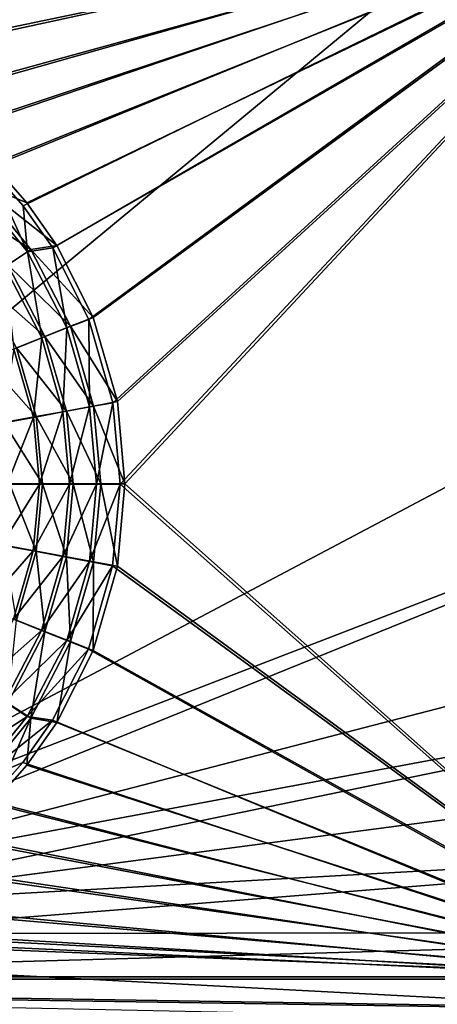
# Model space of a CAD drawing. Header units: metres. Extents: x -1004 to 0, y -708 to 0.
# Tile 49 of 119: x -392 to -260, y -549 to -237. Entities that reach past the tile are written whole.
import ezdxf

# ---------------------------------------------------------------- set-up
doc = ezdxf.new("R2010")
doc.units = ezdxf.units.M

msp = doc.modelspace()

# ---------------------------------------------------------------- linework, layer by layer
at = {"layer": 'top0123410'}
for points in [[(-820.797791, -194.344879, 2169.999756), (-502.024689, -242.310577, 2169.999756), (-183.251602, -194.344879, 2169.999756)], [(-183.251602, -195.290787, 2167.143799), (-502.024689, -240.775314, 2167.143799), (-820.797791, -195.290787, 2167.143799)], [(-502.024689, -242.310577, 2169.999756), (-476.228455, -244.678146, 2169.999756), (-183.251602, -194.344879, 2169.999756)], [(-475.957306, -243.167007, 2167.143799), (-502.024689, -240.775314, 2167.143799), (-183.251602, -195.290787, 2167.143799)], [(-183.251602, -194.344879, 2169.999756), (-476.228455, -244.678146, 2169.999756), (-449.843536, -252.267075, 2169.999756)], [(-449.295624, -250.832809, 2167.143799), (-475.957306, -243.167007, 2167.143799), (-183.251602, -195.290787, 2167.143799)], [(-449.843536, -252.267075, 2169.999756), (-427.275421, -263.627228, 2169.999756), (-183.251602, -194.344879, 2169.999756)], [(-183.251602, -195.290787, 2167.143799), (-426.483063, -262.312103, 2167.143799), (-449.295624, -250.832809, 2167.143799)], [(-427.275421, -263.627228, 2169.999756), (-413.948547, -273.003815, 2169.999756), (-183.251602, -194.344879, 2169.999756)], [(-413.019135, -271.781433, 2167.143799), (-426.483063, -262.312103, 2167.143799), (-183.251602, -195.290787, 2167.143799)], [(-183.251602, -194.344879, 2169.999756), (-413.948547, -273.003815, 2169.999756), (-401.786102, -283.848236, 2169.999756)], [(-400.730347, -282.732788, 2167.143799), (-413.019135, -271.781433, 2167.143799), (-183.251602, -195.290787, 2167.143799)], [(-401.786102, -283.848236, 2169.999756), (-390.957733, -296.006012, 2169.999756), (-183.251602, -194.344879, 2169.999756)], [(-183.251602, -195.290787, 2167.143799), (-389.778992, -295.021576, 2167.143799), (-400.730347, -282.732788, 2167.143799)], [(-390.957733, -296.006012, 2169.999756), (-381.595245, -309.3255, 2169.999756), (-183.251602, -194.344879, 2169.999756)], [(-380.309662, -308.485504, 2167.143799), (-389.778992, -295.021576, 2167.143799), (-183.251602, -195.290787, 2167.143799)], [(-183.251602, -194.344879, 2169.999756), (-381.595245, -309.3255, 2169.999756), (-370.233612, -331.924408, 2169.999756)], [(-368.830353, -331.298065, 2167.143799), (-380.309662, -308.485504, 2167.143799), (-183.251602, -195.290787, 2167.143799)], [(-370.233612, -331.924408, 2169.999756), (-362.6604, -358.313782, 2169.999756), (-183.251602, -194.344879, 2169.999756)], [(-183.251602, -195.290787, 2167.143799), (-361.164551, -357.959747, 2167.143799), (-368.830353, -331.298065, 2167.143799)], [(-362.6604, -358.313782, 2169.999756), (-360.308136, -384.070709, 2169.999756), (-183.251602, -194.344879, 2169.999756)], [(-358.772858, -384.02713, 2167.143799), (-361.164551, -357.959747, 2167.143799), (-183.251602, -195.290787, 2167.143799)], [(-183.251602, -194.344879, 2169.999756), (-360.308136, -384.070709, 2169.999756), (-183.251602, -540.828064, 2169.999756)], [(-183.251602, -540.0271, 2167.143799), (-358.772858, -384.02713, 2167.143799), (-183.251602, -195.290787, 2167.143799)], [(-400.730347, -282.732788, 2167.143799), (-389.778992, -295.021576, 2167.143799), (-406.154877, -288.157349, 2158.308838)], [(-407.038971, -289.097931, 2161.194092), (-389.596252, -310.585388, 2161.194092), (-401.786102, -283.848236, 2169.999756)], [(-389.596252, -310.585388, 2161.194092), (-390.957733, -296.006012, 2169.999756), (-401.786102, -283.848236, 2169.999756)], [(-412.35318, -294.355652, 2150.335205), (-406.154877, -288.157349, 2158.308838), (-388.544525, -309.836243, 2158.308838)], [(-396.776764, -315.27594, 2153.198975), (-389.596252, -310.585388, 2161.194092), (-407.038971, -289.097931, 2161.194092)], [(-406.154877, -288.157349, 2158.308838), (-389.778992, -295.021576, 2167.143799), (-380.309662, -308.485504, 2167.143799)], [(-406.154877, -288.157349, 2158.308838), (-380.309662, -308.485504, 2167.143799), (-388.544525, -309.836243, 2158.308838)], [(-395.881409, -314.632935, 2150.335205), (-412.35318, -294.355652, 2150.335205), (-388.544525, -309.836243, 2158.308838)], [(-381.595245, -309.3255, 2169.999756), (-390.957733, -296.006012, 2169.999756), (-389.596252, -310.585388, 2161.194092)], [(-380.309662, -308.485504, 2167.143799), (-368.830353, -331.298065, 2167.143799), (-388.544525, -309.836243, 2158.308838)], [(-396.776764, -315.27594, 2153.198975), (-385.116364, -337.807037, 2153.198975), (-389.596252, -310.585388, 2161.194092)], [(-395.881409, -314.632935, 2150.335205), (-388.544525, -309.836243, 2158.308838), (-375.963654, -334.120728, 2158.308838)], [(-389.596252, -310.585388, 2161.194092), (-377.14032, -334.653656, 2161.194092), (-381.595245, -309.3255, 2169.999756)], [(-385.116364, -337.807037, 2153.198975), (-377.14032, -334.653656, 2161.194092), (-389.596252, -310.585388, 2161.194092)], [(-388.544525, -309.836243, 2158.308838), (-368.830353, -331.298065, 2167.143799), (-375.963654, -334.120728, 2158.308838)], [(-377.14032, -334.653656, 2161.194092), (-370.233612, -331.924408, 2169.999756), (-381.595245, -309.3255, 2169.999756)], [(-403.991211, -319.934937, 2143.397217), (-395.881409, -314.632935, 2150.335205), (-384.113922, -337.347321, 2150.335205)], [(-384.113922, -337.347321, 2150.335205), (-395.881409, -314.632935, 2150.335205), (-375.963654, -334.120728, 2158.308838)], [(-393.96875, -341.306824, 2146.241211), (-385.116364, -337.807037, 2153.198975), (-396.776764, -315.27594, 2153.198975)], [(-393.122803, -340.913879, 2143.397217), (-403.991211, -319.934937, 2143.397217), (-384.113922, -337.347321, 2150.335205)], [(-377.14032, -334.653656, 2161.194092), (-369.963379, -359.662079, 2161.194092), (-370.233612, -331.924408, 2169.999756)], [(-368.830353, -331.298065, 2167.143799), (-361.164551, -357.959747, 2167.143799), (-375.963654, -334.120728, 2158.308838)], [(-369.963379, -359.662079, 2161.194092), (-362.6604, -358.313782, 2169.999756), (-370.233612, -331.924408, 2169.999756)], [(-385.116364, -337.807037, 2153.198975), (-378.397797, -361.218201, 2153.198975), (-377.14032, -334.653656, 2161.194092)], [(-384.113922, -337.347321, 2150.335205), (-375.963654, -334.120728, 2158.308838), (-368.707794, -359.356506, 2158.308838)], [(-378.397797, -361.218201, 2153.198975), (-369.963379, -359.662079, 2161.194092), (-377.14032, -334.653656, 2161.194092)], [(-375.963654, -334.120728, 2158.308838), (-361.164551, -357.959747, 2167.143799), (-368.707794, -359.356506, 2158.308838)], [(-393.96875, -341.306824, 2146.241211), (-387.758911, -362.945313, 2146.241211), (-385.116364, -337.807037, 2153.198975)], [(-393.122803, -340.913879, 2143.397217), (-384.113922, -337.347321, 2150.335205), (-377.327179, -360.951538, 2150.335205)], [(-387.758911, -362.945313, 2146.241211), (-378.397797, -361.218201, 2153.198975), (-385.116364, -337.807037, 2153.198975)], [(-377.327179, -360.951538, 2150.335205), (-384.113922, -337.347321, 2150.335205), (-368.707794, -359.356506, 2158.308838)], [(-402.795837, -344.744324, 2137.627197), (-393.122803, -340.913879, 2143.397217), (-386.854614, -362.71463, 2143.397217)], [(-397.784821, -364.794403, 2140.483154), (-387.758911, -362.945313, 2146.241211), (-393.96875, -341.306824, 2146.241211)], [(-386.854614, -362.71463, 2143.397217), (-393.122803, -340.913879, 2143.397217), (-377.327179, -360.951538, 2150.335205)], [(-397.084869, -364.607117, 2137.627197), (-402.795837, -344.744324, 2137.627197), (-386.854614, -362.71463, 2143.397217)], [(-369.963379, -359.662079, 2161.194092), (-367.734558, -384.107056, 2161.194092), (-362.6604, -358.313782, 2169.999756)], [(-361.164551, -357.959747, 2167.143799), (-358.772858, -384.02713, 2167.143799), (-368.707794, -359.356506, 2158.308838)], [(-367.734558, -384.107056, 2161.194092), (-360.308136, -384.070709, 2169.999756), (-362.6604, -358.313782, 2169.999756)], [(-387.758911, -362.945313, 2146.241211), (-385.830414, -384.096283, 2146.241211), (-378.397797, -361.218201, 2153.198975)], [(-386.854614, -362.71463, 2143.397217), (-377.327179, -360.951538, 2150.335205), (-375.210052, -384.02713, 2150.335205)], [(-385.830414, -384.096283, 2146.241211), (-376.31134, -384.101929, 2153.198975), (-378.397797, -361.218201, 2153.198975)], [(-378.397797, -361.218201, 2153.198975), (-376.31134, -384.101929, 2153.198975), (-369.963379, -359.662079, 2161.194092)], [(-377.327179, -360.951538, 2150.335205), (-368.707794, -359.356506, 2158.308838), (-366.444336, -384.02713, 2158.308838)], [(-375.210052, -384.02713, 2150.335205), (-377.327179, -360.951538, 2150.335205), (-366.444336, -384.02713, 2158.308838)], [(-376.31134, -384.101929, 2153.198975), (-367.734558, -384.107056, 2161.194092), (-369.963379, -359.662079, 2161.194092)], [(-368.707794, -359.356506, 2158.308838), (-358.772858, -384.02713, 2167.143799), (-366.444336, -384.02713, 2158.308838)], [(-397.784821, -364.794403, 2140.483154), (-396.025421, -384.059784, 2140.483154), (-387.758911, -362.945313, 2146.241211)], [(-397.084869, -364.607117, 2137.627197), (-386.854614, -362.71463, 2143.397217), (-384.899231, -384.02713, 2143.397217)], [(-395.30307, -384.02713, 2137.627197), (-397.084869, -364.607117, 2137.627197), (-384.899231, -384.02713, 2143.397217)], [(-396.025421, -384.059784, 2140.483154), (-385.830414, -384.096283, 2146.241211), (-387.758911, -362.945313, 2146.241211)], [(-384.899231, -384.02713, 2143.397217), (-386.854614, -362.71463, 2143.397217), (-375.210052, -384.02713, 2150.335205)], [(-396.025421, -384.059784, 2140.483154), (-397.80777, -403.38385, 2140.483154), (-385.830414, -384.096283, 2146.241211)], [(-397.80777, -403.38385, 2140.483154), (-387.784088, -405.244934, 2146.241211), (-385.830414, -384.096283, 2146.241211)], [(-397.084869, -403.447144, 2137.627197), (-395.30307, -384.02713, 2137.627197), (-386.854614, -405.33963, 2143.397217)], [(-395.30307, -384.02713, 2137.627197), (-384.899231, -384.02713, 2143.397217), (-386.854614, -405.33963, 2143.397217)], [(-385.830414, -384.096283, 2146.241211), (-387.784088, -405.244934, 2146.241211), (-376.31134, -384.101929, 2153.198975)], [(-387.784088, -405.244934, 2146.241211), (-378.425049, -406.983185, 2153.198975), (-376.31134, -384.101929, 2153.198975)], [(-386.854614, -405.33963, 2143.397217), (-384.899231, -384.02713, 2143.397217), (-377.327179, -407.102692, 2150.335205)], [(-384.899231, -384.02713, 2143.397217), (-375.210052, -384.02713, 2150.335205), (-377.327179, -407.102692, 2150.335205)], [(-376.31134, -384.101929, 2153.198975), (-378.425049, -406.983185, 2153.198975), (-367.734558, -384.107056, 2161.194092)], [(-378.425049, -406.983185, 2153.198975), (-369.992493, -408.549347, 2161.194092), (-367.734558, -384.107056, 2161.194092)], [(-377.327179, -407.102692, 2150.335205), (-375.210052, -384.02713, 2150.335205), (-368.707794, -408.697754, 2158.308838)], [(-375.210052, -384.02713, 2150.335205), (-366.444336, -384.02713, 2158.308838), (-368.707794, -408.697754, 2158.308838)], [(-367.734558, -384.107056, 2161.194092), (-369.992493, -408.549347, 2161.194092), (-360.308136, -384.070709, 2169.999756)], [(-369.992493, -408.549347, 2161.194092), (-362.691071, -409.90625, 2169.999756), (-360.308136, -384.070709, 2169.999756)], [(-366.444336, -384.02713, 2158.308838), (-361.164551, -410.094482, 2167.143799), (-368.707794, -408.697754, 2158.308838)], [(-358.772858, -384.02713, 2167.143799), (-361.164551, -410.094482, 2167.143799), (-366.444336, -384.02713, 2158.308838)], [(-360.308136, -384.070709, 2169.999756), (-362.691071, -409.90625, 2169.999756), (-183.251602, -540.828064, 2169.999756)], [(-361.164551, -410.094482, 2167.143799), (-358.772858, -384.02713, 2167.143799), (-183.251602, -540.0271, 2167.143799)], [(-397.80777, -403.38385, 2140.483154), (-403.495789, -423.11557, 2140.483154), (-387.784088, -405.244934, 2146.241211)], [(-397.084869, -403.447144, 2137.627197), (-386.854614, -405.33963, 2143.397217), (-393.122803, -427.140381, 2143.397217)], [(-403.495789, -423.11557, 2140.483154), (-394.019653, -426.876007, 2146.241211), (-387.784088, -405.244934, 2146.241211)], [(-387.784088, -405.244934, 2146.241211), (-394.019653, -426.876007, 2146.241211), (-378.425049, -406.983185, 2153.198975)], [(-394.019653, -426.876007, 2146.241211), (-385.171478, -430.386353, 2153.198975), (-378.425049, -406.983185, 2153.198975)], [(-393.122803, -427.140381, 2143.397217), (-386.854614, -405.33963, 2143.397217), (-384.113922, -430.706909, 2150.335205)], [(-386.854614, -405.33963, 2143.397217), (-377.327179, -407.102692, 2150.335205), (-384.113922, -430.706909, 2150.335205)], [(-378.425049, -406.983185, 2153.198975), (-385.171478, -430.386353, 2153.198975), (-369.992493, -408.549347, 2161.194092)], [(-384.113922, -430.706909, 2150.335205), (-377.327179, -407.102692, 2150.335205), (-375.963654, -433.933533, 2158.308838)], [(-377.327179, -407.102692, 2150.335205), (-368.707794, -408.697754, 2158.308838), (-375.963654, -433.933533, 2158.308838)], [(-385.171478, -430.386353, 2153.198975), (-377.199188, -433.549194, 2161.194092), (-369.992493, -408.549347, 2161.194092)], [(-369.992493, -408.549347, 2161.194092), (-377.199188, -433.549194, 2161.194092), (-362.691071, -409.90625, 2169.999756)], [(-377.199188, -433.549194, 2161.194092), (-370.295715, -436.286713, 2169.999756), (-362.691071, -409.90625, 2169.999756)], [(-368.707794, -408.697754, 2158.308838), (-368.830353, -436.756195, 2167.143799), (-375.963654, -433.933533, 2158.308838)], [(-183.251602, -540.828064, 2169.999756), (-362.691071, -409.90625, 2169.999756), (-370.295715, -436.286713, 2169.999756)], [(-361.164551, -410.094482, 2167.143799), (-368.830353, -436.756195, 2167.143799), (-368.707794, -408.697754, 2158.308838)], [(-368.830353, -436.756195, 2167.143799), (-361.164551, -410.094482, 2167.143799), (-183.251602, -540.0271, 2167.143799)], [(-394.019653, -426.876007, 2146.241211), (-404.821899, -447.688171, 2146.241211), (-385.171478, -430.386353, 2153.198975)], [(-393.122803, -427.140381, 2143.397217), (-384.113922, -430.706909, 2150.335205), (-395.881409, -453.421326, 2150.335205)], [(-404.821899, -447.688171, 2146.241211), (-396.858673, -452.903534, 2153.198975), (-385.171478, -430.386353, 2153.198975)], [(-385.171478, -430.386353, 2153.198975), (-396.858673, -452.903534, 2153.198975), (-377.199188, -433.549194, 2161.194092)], [(-395.881409, -453.421326, 2150.335205), (-384.113922, -430.706909, 2150.335205), (-388.544525, -458.218018, 2158.308838)], [(-384.113922, -430.706909, 2150.335205), (-375.963654, -433.933533, 2158.308838), (-388.544525, -458.218018, 2158.308838)], [(-396.858673, -452.903534, 2153.198975), (-389.683746, -457.602631, 2161.194092), (-377.199188, -433.549194, 2161.194092)], [(-377.199188, -433.549194, 2161.194092), (-389.683746, -457.602631, 2161.194092), (-370.295715, -436.286713, 2169.999756)], [(-389.683746, -457.602631, 2161.194092), (-381.65448, -458.824188, 2169.999756), (-370.295715, -436.286713, 2169.999756)], [(-375.963654, -433.933533, 2158.308838), (-380.309662, -459.568756, 2167.143799), (-388.544525, -458.218018, 2158.308838)], [(-370.295715, -436.286713, 2169.999756), (-381.65448, -458.824188, 2169.999756), (-183.251602, -540.828064, 2169.999756)], [(-368.830353, -436.756195, 2167.143799), (-380.309662, -459.568756, 2167.143799), (-375.963654, -433.933533, 2158.308838)], [(-183.251602, -540.0271, 2167.143799), (-380.309662, -459.568756, 2167.143799), (-368.830353, -436.756195, 2167.143799)], [(-396.858673, -452.903534, 2153.198975), (-413.211304, -472.999207, 2153.198975), (-389.683746, -457.602631, 2161.194092)], [(-395.881409, -453.421326, 2150.335205), (-388.544525, -458.218018, 2158.308838), (-406.154877, -479.896912, 2158.308838)], [(-413.211304, -472.999207, 2153.198975), (-407.152008, -479.069336, 2161.194092), (-389.683746, -457.602631, 2161.194092)], [(-389.683746, -457.602631, 2161.194092), (-407.152008, -479.069336, 2161.194092), (-381.65448, -458.824188, 2169.999756)], [(-407.152008, -479.069336, 2161.194092), (-391.045105, -472.158356, 2169.999756), (-381.65448, -458.824188, 2169.999756)], [(-388.544525, -458.218018, 2158.308838), (-400.730347, -485.321472, 2167.143799), (-406.154877, -479.896912, 2158.308838)], [(-388.544525, -458.218018, 2158.308838), (-389.778992, -473.032684, 2167.143799), (-400.730347, -485.321472, 2167.143799)], [(-381.65448, -458.824188, 2169.999756), (-391.045105, -472.158356, 2169.999756), (-183.251602, -540.828064, 2169.999756)], [(-380.309662, -459.568756, 2167.143799), (-389.778992, -473.032684, 2167.143799), (-388.544525, -458.218018, 2158.308838)], [(-389.778992, -473.032684, 2167.143799), (-380.309662, -459.568756, 2167.143799), (-183.251602, -540.0271, 2167.143799)], [(-401.905487, -484.325348, 2169.999756), (-391.045105, -472.158356, 2169.999756), (-407.152008, -479.069336, 2161.194092)], [(-183.251602, -540.828064, 2169.999756), (-391.045105, -472.158356, 2169.999756), (-401.905487, -484.325348, 2169.999756)], [(-400.730347, -485.321472, 2167.143799), (-389.778992, -473.032684, 2167.143799), (-183.251602, -540.0271, 2167.143799)], [(-401.905487, -484.325348, 2169.999756), (-414.058533, -495.137604, 2169.999756), (-183.251602, -540.828064, 2169.999756)], [(-183.251602, -540.0271, 2167.143799), (-413.019135, -496.272797, 2167.143799), (-400.730347, -485.321472, 2167.143799)], [(-414.058533, -495.137604, 2169.999756), (-427.370544, -504.485992, 2169.999756), (-183.251602, -540.828064, 2169.999756)], [(-426.483063, -505.742157, 2167.143799), (-413.019135, -496.272797, 2167.143799), (-183.251602, -540.0271, 2167.143799)], [(-183.251602, -540.828064, 2169.999756), (-427.370544, -504.485992, 2169.999756), (-450.000427, -515.849182, 2169.999756)], [(-449.295624, -517.221436, 2167.143799), (-426.483063, -505.742157, 2167.143799), (-183.251602, -540.0271, 2167.143799)], [(-450.000427, -515.849182, 2169.999756), (-476.394257, -523.406677, 2169.999756), (-183.251602, -540.828064, 2169.999756)], [(-183.251602, -540.0271, 2167.143799), (-475.957306, -524.887268, 2167.143799), (-449.295624, -517.221436, 2167.143799)], [(-476.394257, -523.406677, 2169.999756), (-502.024689, -525.743713, 2169.999756), (-183.251602, -540.828064, 2169.999756)], [(-183.251602, -540.828064, 2169.999756), (-502.024689, -525.743713, 2169.999756), (-820.797791, -540.828064, 2169.999756)], [(-502.024689, -527.278931, 2167.143799), (-475.957306, -524.887268, 2167.143799), (-183.251602, -540.0271, 2167.143799)], [(-820.797791, -540.0271, 2167.143799), (-502.024689, -527.278931, 2167.143799), (-183.251602, -540.0271, 2167.143799)], [(-103.835175, -579.368164, 2141.365967), (-861.507385, -550.832275, 2160.918945), (-820.797791, -540.0271, 2167.143799)], [(-820.797791, -540.828064, 2169.999756), (-861.060242, -551.227539, 2164.058594), (-110.421417, -573.584229, 2149.328857)], [(-183.251602, -540.0271, 2167.143799), (-142.542007, -550.832275, 2160.918945), (-820.797791, -540.0271, 2167.143799)], [(-142.542007, -550.832275, 2160.918945), (-122.587112, -563.486084, 2152.842285), (-820.797791, -540.0271, 2167.143799)], [(-820.797791, -540.0271, 2167.143799), (-122.587112, -563.486084, 2152.842285), (-103.835175, -579.368164, 2141.365967)], [(-110.421417, -573.584229, 2149.328857), (-125.750549, -561.631348, 2157.554688), (-820.797791, -540.828064, 2169.999756)], [(-125.750549, -561.631348, 2157.554688), (-142.989136, -551.227539, 2164.058594), (-820.797791, -540.828064, 2169.999756)], [(-820.797791, -540.828064, 2169.999756), (-142.989136, -551.227539, 2164.058594), (-183.251602, -540.828064, 2169.999756)]]:
    msp.add_3dface(points, dxfattribs=at)
at = {"layer": 'top0123459'}
for points in [[(-10, -10, 90), (-787.024658, -653.266907, 90), (-994.049377, -10, 90)], [(-217.024689, -653.266907, 90), (-787.024658, -653.266907, 90), (-10, -10, 90)], [(-489.911804, -508.234253, 109.466858), (-59.186478, -280.118256, 113.448639), (-406.116364, -74.810768, 117.032295)], [(-59.186478, -280.118256, 113.448639), (-60.485687, -249.360321, 113.985519), (-406.116364, -74.810768, 117.032295)], [(-406.116364, -74.810768, 117.032295), (-60.485687, -249.360321, 113.985519), (-62.341656, -218.630981, 114.521904)], [(-58.259861, -341.679413, 112.374084), (-59.186478, -280.118256, 113.448639), (-489.911804, -508.234253, 109.466858)], [(-477.822876, -511.707336, 109.406235), (-58.259861, -341.679413, 112.374084), (-489.911804, -508.234253, 109.466858)], [(-477.822876, -511.707336, 109.406235), (-59.563019, -403.233765, 111.299652), (-58.259861, -341.679413, 112.374084)], [(-61.050343, -433.983154, 110.762917), (-59.563019, -403.233765, 111.299652), (-477.822876, -511.707336, 109.406235)], [(-466.023346, -517.788696, 109.300079), (-61.050343, -433.983154, 110.762917), (-477.822876, -511.707336, 109.406235)], [(-466.023346, -517.788696, 109.300079), (-63.094246, -464.700592, 110.226746), (-61.050343, -433.983154, 110.762917)], [(-65.694054, -495.375977, 109.691299), (-63.094246, -464.700592, 110.226746), (-466.023346, -517.788696, 109.300079)], [(-455.487305, -526.294312, 109.151611), (-65.694054, -495.375977, 109.691299), (-466.023346, -517.788696, 109.300079)], [(-68.848915, -525.999268, 109.156769), (-65.694054, -495.375977, 109.691299), (-455.487305, -526.294312, 109.151611)], [(-446.894409, -536.790833, 108.968399), (-68.848915, -525.999268, 109.156769), (-455.487305, -526.294312, 109.151611)], [(-72.5578, -556.560425, 108.623322), (-68.848915, -525.999268, 109.156769), (-446.894409, -536.790833, 108.968399)], [(-440.641205, -548.787048, 108.759003), (-72.5578, -556.560425, 108.623322), (-446.894409, -536.790833, 108.968399)]]:
    msp.add_3dface(points, dxfattribs=at)

doc.saveas('drawing.dxf')
